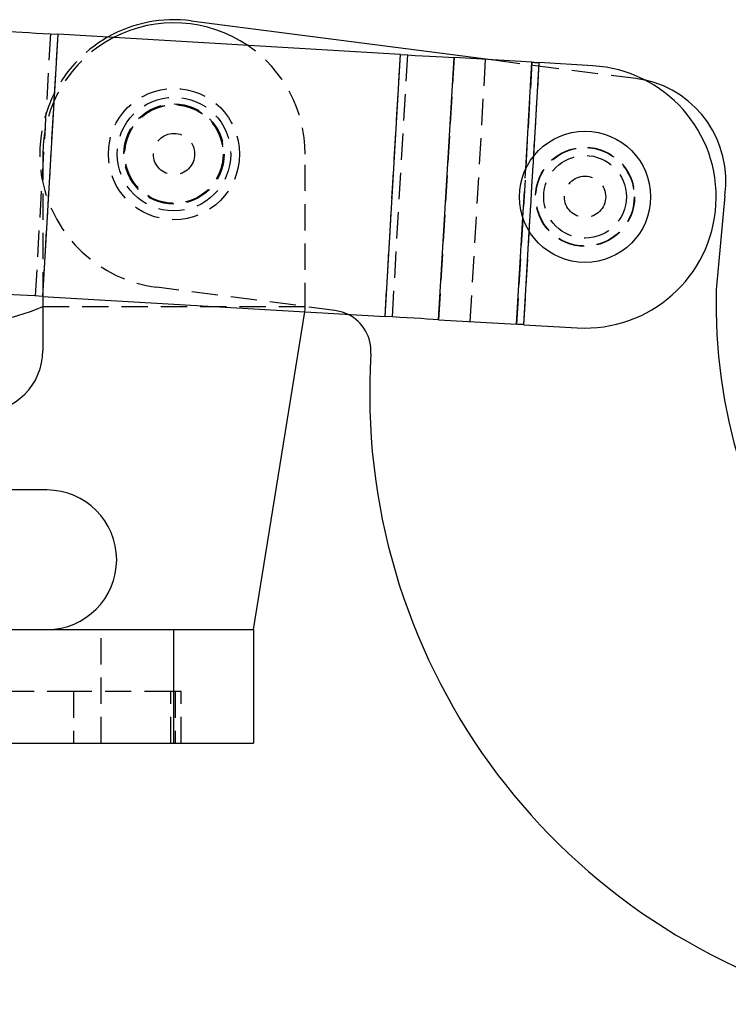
# Model space of a CAD drawing. Extents: x 79 to 812, y 8 to 551.
# Tile 5 of 31: x 298 to 366, y 51 to 146. Entities that reach past the tile are written whole.
import ezdxf

# ---------------------------------------------------------------- set-up
doc = ezdxf.new("R2010")
doc.units = 0
doc.header["$LTSCALE"] = 2
doc.linetypes.add('HIDDEN', pattern=[1.905, 1.27, -0.635])
doc.layers.get('0').update_dxf_attribs({"linetype": 'CONTINUOUS'})

msp = doc.modelspace()

# ---------------------------------------------------------------- linework, layer by layer
at = {"color": 7, "linetype": 'CONTINUOUS'}
for p, q in [((314.2807, 145.6572), (343.5918, 141.868)), ((301.3643, 144.349), (299.8746, 118.9927)), ((334.5418, 142.3997), (301.3643, 144.349)), ((333.052, 117.0434), (334.5418, 142.3997)), ((338.2403, 116.7386), (339.7301, 142.0949)), ((347.2714, 141.6518), (339.7301, 142.0949)), ((353.1569, 141.306), (347.9773, 141.6103)), ((365.9412, 128.7346), (365.1074, 119.622)), ((299.8746, 118.9927), (333.052, 117.0434)), ((299.914, 118.9904), (299.914, 113.7645)), ((320.314, 86.7645), (325.2714, 117.5006)), ((338.2403, 116.7386), (345.7817, 116.2955)), ((346.4875, 116.2541), (351.6672, 115.9497)), ((300.314, 100.2645), (190.314, 100.2645)), ((290.0401, 86.7645), (312.5503, 86.7645)), ((312.5503, 86.7645), (312.5503, 75.7645)), ((312.5503, 86.7645), (320.314, 86.7645)), ((320.314, 86.7645), (320.314, 75.7645)), ((290.0401, 75.7645), (312.5503, 75.7645)), ((312.5503, 75.7645), (320.314, 75.7645))]:
    msp.add_line(p, q, dxfattribs=at)
at = {"color": 7, "linetype": 'HIDDEN'}
for p, q in [((300.6584, 144.3904), (299.1687, 119.0342)), ((301.3643, 144.349), (299.8746, 118.9927)), ((333.052, 117.0434), (334.5418, 142.3997)), ((333.7579, 117.002), (335.2477, 142.3582)), ((339.7301, 142.0949), (338.2403, 116.7386)), ((341.2993, 116.5589), (342.789, 141.9152)), ((343.5918, 141.868), (357.3276, 140.0923)), ((347.2714, 141.6518), (345.7817, 116.2955)), ((346.4875, 116.2541), (347.9773, 141.6103)), ((357.3276, 140.0923), (358.1737, 139.9457)), ((299.914, 132.7645), (299.914, 118.9904)), ((325.314, 117.7645), (325.314, 132.7645)), ((347.0177, 125.2777), (347.4471, 132.5866)), ((346.3882, 126.619), (346.6649, 131.3283)), ((328.1998, 117.6415), (310.9473, 119.8718)), ((299.914, 118.0145), (325.314, 118.0145)), ((325.2714, 117.5006), (325.314, 117.7645)), ((305.564, 75.7645), (305.564, 86.7645)), ((312.5503, 86.7645), (312.5503, 75.7645)), ((302.8809, 80.7645), (183.1833, 80.7645)), ((302.8809, 80.7645), (302.8809, 75.7645)), ((312.2934, 80.7645), (302.8809, 80.7645)), ((312.2934, 75.7645), (312.2934, 80.7645)), ((312.7266, 80.7645), (312.2934, 80.7645)), ((312.7266, 80.7645), (312.7266, 75.7645)), ((313.314, 80.7645), (312.7266, 80.7645)), ((313.314, 75.7645), (313.314, 80.7645))]:
    msp.add_line(p, q, dxfattribs=at)
at = {"color": 8, "linetype": 'CONTINUOUS'}
for p, q in [((346.6649, 131.3283), (347.2714, 141.6518)), ((347.4471, 132.5866), (347.9773, 141.6103)), ((345.7817, 116.2955), (346.3882, 126.619)), ((346.4875, 116.2541), (347.0177, 125.2777))]:
    msp.add_line(p, q, dxfattribs=at)
at = {"color": 7, "linetype": 'CONTINUOUS', "flags": 128}
for points in [[(296.176, 144.6538), (296.7095, 144.6224), (297.2879, 144.5885), (297.9055, 144.5522), (298.5564, 144.5139), (299.2344, 144.4741), (299.9329, 144.4331), (300.6451, 144.3912), (301.3643, 144.349)], [(334.5418, 142.3997), (335.261, 142.3574), (335.9732, 142.3156), (336.6717, 142.2746), (337.3497, 142.2347), (338.0006, 142.1965), (338.6182, 142.1602), (339.1965, 142.1262), (339.7301, 142.0949)], [(347.2714, 141.6518), (347.344, 141.6475), (347.4227, 141.6429), (347.5067, 141.638), (347.5953, 141.6328), (347.6875, 141.6274), (347.7825, 141.6218), (347.8794, 141.6161), (347.9773, 141.6103)], [(299.8746, 118.9927), (299.1554, 119.0349), (298.4431, 119.0768), (297.7446, 119.1178), (297.0667, 119.1577), (296.4158, 119.1959), (295.7981, 119.2322), (295.2198, 119.2662), (294.6863, 119.2975)], [(338.2403, 116.7386), (337.7068, 116.7699), (337.1284, 116.8039), (336.5108, 116.8402), (335.8599, 116.8785), (335.182, 116.9183), (334.4835, 116.9593), (333.7712, 117.0012), (333.052, 117.0434)], [(346.4875, 116.2541), (346.3897, 116.2598), (346.2928, 116.2655), (346.1978, 116.2711), (346.1055, 116.2765), (346.017, 116.2817), (345.9329, 116.2866), (345.8542, 116.2913), (345.7817, 116.2955)]]:
    msp.add_lwpolyline(points, dxfattribs=at)
at = {"color": 7, "linetype": 'HIDDEN', "flags": 128}
msp.add_lwpolyline([(329.4727, 117.2537), (328.9324, 117.4756), (328.1998, 117.6415)], dxfattribs=at)
at = {"color": 7, "linetype": 'HIDDEN'}
for centre, radius in [((312.614, 132.7645), 6.35), ((312.614, 132.7645), 5.5), ((312.614, 132.7645), 4.85), ((312.614, 132.7645), 4.8), ((312.614, 132.7645), 4.7625), ((312.614, 132.7645), 2), ((352.4121, 128.6279), 4.8), ((352.4121, 128.6279), 4.7625), ((352.4121, 128.6279), 4), ((352.4121, 128.6279), 2)]:
    msp.add_circle(centre, radius, dxfattribs=at)
at = {"color": 7, "linetype": 'CONTINUOUS'}
msp.add_circle((352.4121, 128.6279), 6.35, dxfattribs=at)
for centre, radius, start, end in [((312.614, 132.7645), 13, 82.633825, 119.621623), ((312.614, 132.7645), 12.7, 55.801451, 117.473701), ((352.4121, 128.6279), 12.7, 266.637576, 86.637576), ((356.0455, 130.1748), 10, 351.71938, 77.711871), ((417.6138, 118.247), 52.5244, 178.499867, 251.793054), ((289.914, 142.0145), 26, 247.380135, 292.619865), ((327.6869, 113.6745), 4, 356.434475, 63.484332), ((293.914, 113.7645), 6, 270, 0), ((392.6825, 109.6246), 61.1216, 176.434475, 255.293226), ((300.314, 93.5145), 6.75, 270, 90)]:
    msp.add_arc(centre, radius, start, end, dxfattribs=at)
at = {"color": 7, "linetype": 'HIDDEN'}
for radius, start, end in [(13, 119.621623, 262.633825), (12.7, 117.473701, 180), (12.7, 0, 55.801451)]:
    msp.add_arc((312.614, 132.7645), radius, start, end, dxfattribs=at)

doc.saveas('drawing.dxf')
